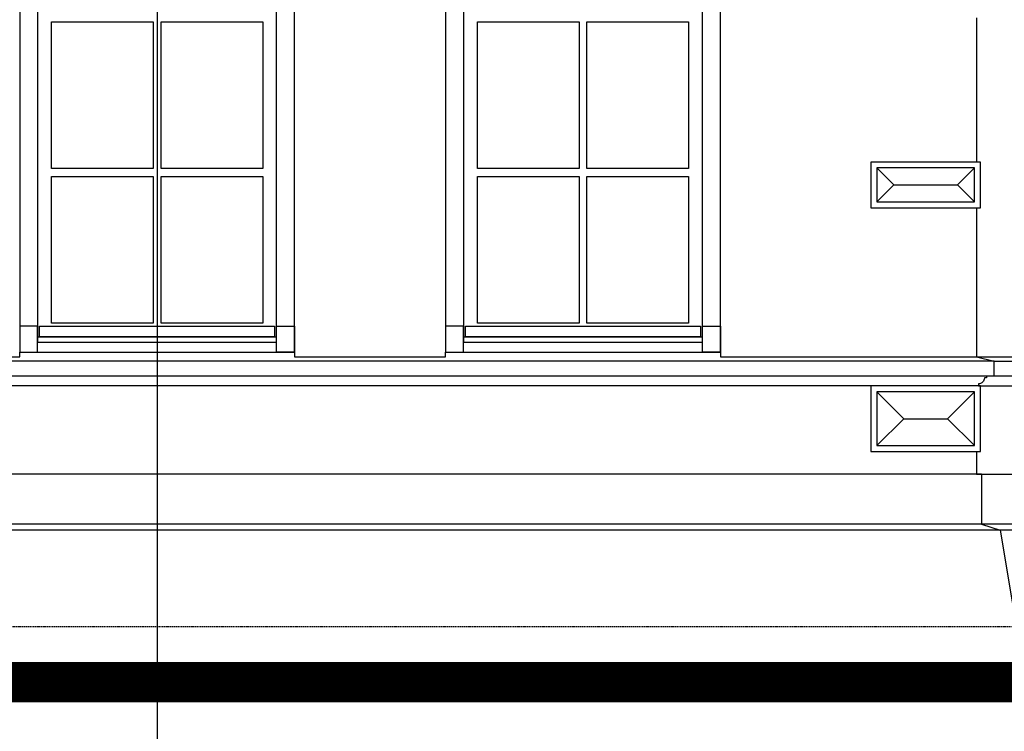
# Model space of a CAD drawing. Extents: x 0 to 286551, y -50 to 581131.
# Tile 14 of 207: x 94388 to 99332, y 554822 to 558397. Entities that reach past the tile are written whole.
import ezdxf

# ---------------------------------------------------------------- set-up
doc = ezdxf.new("R2010")
doc.units = 0
doc.header["$MEASUREMENT"] = 0
doc.linetypes.add('HIDDEN', pattern=[9.525, 6.35, -3.175])
for name, color, linetype in [('0.13', 5, 'CONTINUOUS'), ('0.18', 1, 'CONTINUOUS'), ('0.25', 2, 'CONTINUOUS')]:
    doc.layers.add(name, color=color, linetype=linetype)
doc.layers.add('HULPLIJNEN', color=252, linetype='CONTINUOUS', plot=False)

msp = doc.modelspace()

# ---------------------------------------------------------------- linework, layer by layer
at = {"layer": '0.13'}
for points in [[(99211.4, 557452.2), (99211.4, 557682.2), (98661.4, 557682.2), (98661.4, 557452.2)], [(99211.4, 557452.2), (99211.4, 557682.2), (98661.4, 557682.2), (98661.4, 557452.2)], [(99181.4, 557482.2), (99181.4, 557652.2), (98691.4, 557652.2), (98691.4, 557482.2)], [(94478.4, 556857.2), (94388.4, 556857.2), (94388.4, 556727.2), (94478.4, 556727.2)], [(94488.4, 556858.2), (95668.4, 556858.2), (95668.4, 556803.2), (94488.4, 556803.2)], [(95678.4, 556857.2), (95768.4, 556857.2), (95768.4, 556727.2), (95678.4, 556727.2)], [(96616.4, 556857.2), (96526.4, 556857.2), (96526.4, 556727.2), (96616.4, 556727.2)], [(96626.4, 556858.2), (97806.4, 556858.2), (97806.4, 556803.2), (96626.4, 556803.2)], [(97816.4, 556857.2), (97906.4, 556857.2), (97906.4, 556727.2), (97816.4, 556727.2)], [(99211.4, 556227.2), (99211.4, 556557.2), (98661.4, 556557.2), (98661.4, 556227.2)], [(99181.4, 556257.2), (99181.4, 556527.2), (98691.4, 556527.2), (98691.4, 556257.2)]]:
    msp.add_lwpolyline(points, close=True, dxfattribs=at)
for points in [[(98691.4, 557482.2), (98776.4, 557567.2), (98691.4, 557652.2), (98776.4, 557567.2), (99096.4, 557567.2), (99181.4, 557482.2), (99096.4, 557567.2), (99181.4, 557652.2)], [(99191.4, 556703.4), (106588.4, 556703.4)], [(99201.4, 556557.2), (106608.4, 556557.2)], [(98691.4, 556257.2), (98826.4, 556392.2), (98691.4, 556527.2), (98826.4, 556392.2), (99046.4, 556392.2), (99181.4, 556257.2), (99046.4, 556392.2), (99181.4, 556527.2)], [(99216.4, 556113.2), (106488.4, 556113.2)], [(106488.4, 555863.2), (99216.4, 555863.2)], [(106488.4, 555833.2), (99311.4, 555833.2)]]:
    msp.add_lwpolyline(points, dxfattribs=at)
msp.add_lwpolyline([(99241.4, 556607.2), (99241.4, 556597.2), (99231.4, 556597.2, -0.414214), (99201.4, 556567.2), (99201.4, 556557.2), (99201.4, 556557.2), (90965.4, 556557.2)], format="xyb", dxfattribs=at)
at = {"layer": '0.18'}
for points in [[(95678.4, 558457.2), (94478.4, 558457.2), (94478.4, 556777.2), (95678.4, 556777.2)], [(94478.4, 556803.2), (95678.4, 556803.2), (95678.4, 558457.2), (94478.4, 558457.2)], [(97816.4, 558457.2), (96616.4, 558457.2), (96616.4, 556777.2), (97816.4, 556777.2)], [(96616.4, 556803.2), (97816.4, 556803.2), (97816.4, 558457.2), (96616.4, 558457.2)], [(94548.4, 558387.2), (95058.4, 558387.2), (95058.4, 557650.2), (94548.4, 557650.2)], [(95098.4, 558387.2), (95608.4, 558387.2), (95608.4, 557650.2), (95098.4, 557650.2)], [(96686.4, 558387.2), (97196.4, 558387.2), (97196.4, 557650.2), (96686.4, 557650.2)], [(97236.4, 558387.2), (97746.4, 558387.2), (97746.4, 557650.2), (97236.4, 557650.2)], [(94548.4, 557610.2), (95058.4, 557610.2), (95058.4, 556873.2), (94548.4, 556873.2)], [(95098.4, 557610.2), (95608.4, 557610.2), (95608.4, 556873.2), (95098.4, 556873.2)], [(96686.4, 557610.2), (97196.4, 557610.2), (97196.4, 556873.2), (96686.4, 556873.2)], [(97236.4, 557610.2), (97746.4, 557610.2), (97746.4, 556873.2), (97236.4, 556873.2)]]:
    msp.add_lwpolyline(points, close=True, dxfattribs=at)
for points in [[(93630.4, 556727.2), (93630.4, 556703.4), (94388.4, 556703.4), (94388.4, 556727.2)], [(95768.4, 556727.2), (95768.4, 556703.4), (96526.4, 556703.4), (96526.4, 556727.2)], [(97906.4, 556727.2), (97906.4, 556703.4), (99191.4, 556703.4), (99191.4, 556703.4), (99281.4, 556682.2)], [(99281.4, 556682.2), (106588.4, 556682.2)], [(99281.4, 556607.2), (106588.4, 556607.2)], [(99216.4, 556113.2), (90965.4, 556113.2)], [(99216.4, 555863.2), (90965.4, 555863.2)], [(99311.4, 555833.2), (90965.4, 555833.2)]]:
    msp.add_lwpolyline(points, dxfattribs=at)
at = {"layer": '0.25'}
for points in [[(94388.4, 556727.2), (95768.4, 556727.2), (95768.4, 559537.2), (94388.4, 559537.2)], [(96526.4, 556727.2), (97906.4, 556727.2), (97906.4, 559537.2), (96526.4, 559537.2)], [(99281.4, 556607.2), (99281.4, 556682.2), (90965.4, 556682.2), (90965.4, 556607.2)]]:
    msp.add_lwpolyline(points, close=True, dxfattribs=at)
for points in [[(99191.4, 558407.2), (99191.4, 557682.2)], [(99191.4, 557452.2), (99191.4, 556703.4)], [(99191.4, 556227.2), (99191.4, 556113.2), (99216.4, 556113.2), (99216.4, 555863.2), (99311.4, 555833.2), (99431.4, 555113.2)], [(86231.8, 555167.2), (104741.8, 555167.2), (106608.4, 555237.9), (108613.4, 555237.9), (110618.4, 555237.9), (112485, 555167.2), (112485, 555167.2), (137331, 555117.2), (141864.6, 555117.2)]]:
    msp.add_lwpolyline(points, dxfattribs=at)
at = {"layer": '0.25', "const_width": 200}
msp.add_lwpolyline([(86231.8, 555067.2), (104743.7, 555067.2), (106610.3, 555137.9), (108613.4, 555137.9), (110616.5, 555137.9), (112483, 555067.2), (137330.9, 555017.2), (141864.6, 555017.2)], dxfattribs=at)
at = {"layer": 'HULPLIJNEN'}
msp.add_lwpolyline([(95078.4, 572415.1), (95078.4, 551489.8)], dxfattribs=at)
at = {"layer": 'HULPLIJNEN', "linetype": 'HIDDEN'}
msp.add_lwpolyline([(81540.7, 555348.2), (178470, 555348.2)], dxfattribs=at)

doc.saveas('drawing.dxf')
